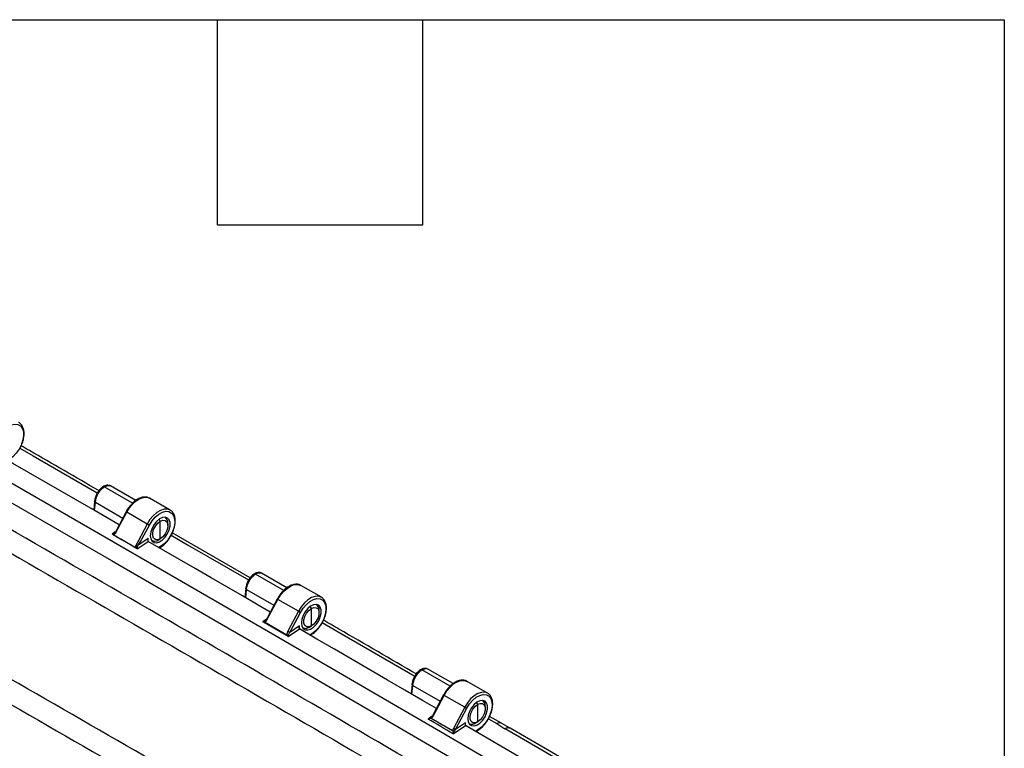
# Model space of a CAD drawing. Header units: inches. Extents: x 2 to 86, y 2 to 66.
# Tile 34 of 34: x 74.5 to 86, y 57.5 to 66. Entities that reach past the tile are written whole.
import ezdxf

# ---------------------------------------------------------------- set-up
doc = ezdxf.new("R2010")
doc.units = ezdxf.units.IN
doc.header["$LTSCALE"] = 8
doc.header["$MEASUREMENT"] = 0
doc.layers.add('TEXT', color=140, linetype='Continuous', lineweight=25)

msp = doc.modelspace()

# ---------------------------------------------------------------- linework, layer by layer
for p, q in [((75.806, 60.342), (75.475, 60.533)), ((75.843, 60.373), (75.547, 60.544)), ((75.361, 60.366), (75.352, 60.261)), ((75.362, 60.256), (75.37, 60.353)), ((75.37, 60.353), (75.691, 60.168)), ((76.245, 60.261), (76.005, 60.4)), ((75.73, 60.241), (75.608, 60.012)), ((75.615, 60.007), (75.737, 60.236)), ((75.977, 60.098), (75.737, 60.236)), ((76.245, 60.261), (76.239, 60.264)), ((76.129, 60.131), (76.116, 60.154)), ((76.129, 59.925), (76.129, 60.131)), ((76.186, 60.175), (76.182, 60.178)), ((75.603, 60.006), (75.565, 59.979)), ((75.595, 59.993), (75.589, 59.989)), ((75.608, 60.012), (75.593, 59.992)), ((75.977, 60.098), (75.832, 59.824)), ((75.9, 59.892), (76.002, 60.085)), ((76.218, 60.08), (76.218, 60.104)), ((77.18, 59.467), (76.27, 59.993)), ((75.578, 59.971), (75.565, 59.979)), ((75.624, 59.945), (75.578, 59.971)), ((75.669, 59.919), (75.624, 59.945)), ((75.714, 59.893), (75.669, 59.919)), ((75.8, 59.843), (75.714, 59.893)), ((75.861, 59.808), (75.988, 59.894)), ((75.988, 59.928), (75.868, 59.848)), ((75.868, 59.848), (75.9, 59.892)), ((75.988, 59.894), (75.988, 59.928)), ((76.026, 59.908), (76.03, 59.905)), ((76.108, 59.913), (76.129, 59.925)), ((75.861, 59.808), (75.8, 59.843)), ((75.832, 59.824), (75.8, 59.843)), ((76.132, 59.834), (76.113, 59.822)), ((76.118, 59.819), (76.128, 59.825)), ((77.573, 59.322), (77.243, 59.513)), ((77.611, 59.353), (77.315, 59.524)), ((77.129, 59.345), (77.12, 59.239)), ((77.129, 59.234), (77.138, 59.333)), ((77.138, 59.333), (77.459, 59.148)), ((78.013, 59.241), (77.772, 59.38)), ((77.498, 59.22), (77.374, 58.988)), ((77.381, 58.984), (77.505, 59.216)), ((77.745, 59.077), (77.505, 59.216)), ((78.013, 59.241), (78.007, 59.244)), ((77.745, 59.077), (77.621, 58.843)), ((77.897, 59.11), (77.884, 59.133)), ((77.897, 58.905), (77.897, 59.11)), ((77.954, 59.155), (77.95, 59.157)), ((77.986, 59.059), (77.986, 59.083)), ((77.371, 58.984), (77.328, 58.955)), ((77.359, 58.969), (77.349, 58.962)), ((77.374, 58.988), (77.36, 58.968)), ((77.646, 58.83), (77.77, 59.064)), ((77.336, 58.955), (77.341, 58.953)), ((77.336, 58.955), (77.336, 58.955)), ((77.348, 58.949), (77.341, 58.953)), ((77.61, 58.798), (77.348, 58.949)), ((77.624, 58.782), (77.756, 58.871)), ((77.756, 58.905), (77.646, 58.83)), ((77.756, 58.871), (77.756, 58.905)), ((77.756, 58.871), (77.756, 58.871)), ((77.794, 58.887), (77.798, 58.885)), ((77.876, 58.892), (77.897, 58.905)), ((77.616, 58.794), (77.61, 58.798)), ((77.9, 58.813), (77.878, 58.8)), ((77.883, 58.797), (77.896, 58.804)), ((79.518, 58.199), (79.187, 58.39)), ((79.555, 58.23), (79.259, 58.401)), ((79.074, 58.222), (79.064, 58.11)), ((79.073, 58.104), (79.082, 58.21)), ((79.082, 58.21), (79.404, 58.025)), ((79.957, 58.118), (79.717, 58.257)), ((79.442, 58.098), (79.312, 57.853)), ((79.319, 57.848), (79.449, 58.093)), ((79.69, 57.954), (79.449, 58.093)), ((79.898, 58.032), (79.894, 58.035)), ((79.957, 58.118), (79.952, 58.121)), ((79.69, 57.954), (79.558, 57.706)), ((79.583, 57.693), (79.715, 57.942)), ((79.842, 57.988), (79.828, 58.011)), ((79.842, 57.782), (79.842, 57.988)), ((79.931, 57.936), (79.931, 57.961)), ((79.308, 57.848), (79.262, 57.816)), ((79.312, 57.853), (79.296, 57.832)), ((79.548, 57.679), (79.298, 57.824)), ((79.967, 57.818), (80.064, 57.762)), ((80.121, 57.766), (79.981, 57.847)), ((79.556, 57.641), (79.7, 57.739)), ((79.7, 57.773), (79.583, 57.693)), ((79.7, 57.739), (79.7, 57.773)), ((79.7, 57.739), (79.7, 57.739)), ((79.738, 57.764), (79.742, 57.762)), ((79.845, 57.691), (79.814, 57.673)), ((79.82, 57.77), (79.842, 57.782)), ((80.22, 57.708), (80.122, 57.765)), ((80.157, 57.703), (80.158, 57.703)), ((80.158, 57.703), (80.162, 57.705)), ((81.066, 57.217), (80.22, 57.709)), ((79.551, 57.678), (79.548, 57.679)), ((79.82, 57.669), (79.841, 57.682))]:
    msp.add_line(p, q)
at = {"flags": 128}
for points in [[(68.034, 64.2), (69.921, 63.131), (71.809, 62.057), (73.696, 60.976), (75.583, 59.89), (77.471, 58.798), (79.358, 57.699), (81.246, 56.595), (83.133, 55.485)], [(67.938, 64.022), (69.844, 62.943), (71.749, 61.858), (73.655, 60.767), (75.56, 59.67), (77.466, 58.566), (79.371, 57.457), (81.277, 56.342), (83.182, 55.221)], [(74.234, 61.105), (74.266, 61.155), (74.303, 61.199), (74.344, 61.234), (74.386, 61.257), (74.427, 61.267), (74.463, 61.264), (74.493, 61.248), (74.516, 61.22), (74.528, 61.181), (74.531, 61.134), (74.523, 61.082), (74.505, 61.027), (74.479, 60.974), (74.445, 60.926), (74.406, 60.885), (74.364, 60.854)], [(75.65, 60.09), (75.507, 60.172), (75.323, 60.278), (75.139, 60.384), (74.955, 60.49), (74.772, 60.596), (74.588, 60.701), (74.404, 60.807), (74.22, 60.913)], [(74.487, 60.985), (74.641, 60.896), (75.392, 60.463)], [(75.737, 60.236), (75.769, 60.288), (75.807, 60.333), (75.848, 60.37), (75.891, 60.396), (75.933, 60.41), (75.972, 60.411), (76.005, 60.4)], [(76.239, 60.264), (76.212, 60.273), (76.173, 60.271), (76.131, 60.257), (76.088, 60.231), (76.047, 60.194), (76.009, 60.149), (75.977, 60.098)], [(76.002, 60.085), (76.034, 60.135), (76.071, 60.179), (76.112, 60.213), (76.154, 60.236), (76.194, 60.247), (76.231, 60.244), (76.261, 60.227), (76.283, 60.199), (76.296, 60.16), (76.299, 60.113), (76.291, 60.061), (76.273, 60.007), (76.246, 59.954), (76.213, 59.906), (76.174, 59.865), (76.132, 59.834)], [(76.013, 59.961), (76.018, 59.925), (76.033, 59.897), (76.057, 59.882), (76.087, 59.879), (76.121, 59.89), (76.155, 59.912), (76.187, 59.946), (76.214, 59.986), (76.234, 60.03), (76.244, 60.074), (76.244, 60.114), (76.234, 60.146), (76.214, 60.168), (76.187, 60.178), (76.155, 60.174), (76.121, 60.157), (76.087, 60.128), (76.057, 60.091), (76.033, 60.048), (76.018, 60.004), (76.013, 59.961)], [(76.129, 59.925), (76.099, 59.914), (76.072, 59.916), (76.052, 59.932), (76.041, 59.96), (76.041, 59.995), (76.052, 60.035), (76.072, 60.074), (76.099, 60.107), (76.129, 60.131)], [(76.129, 60.131), (76.16, 60.142), (76.187, 60.14), (76.206, 60.124), (76.217, 60.097), (76.217, 60.061), (76.206, 60.021), (76.187, 59.982), (76.16, 59.949), (76.129, 59.925)], [(77.416, 59.068), (77.275, 59.15), (77.091, 59.256), (76.907, 59.363), (76.723, 59.469), (76.539, 59.576), (76.356, 59.682), (76.172, 59.788), (75.988, 59.894)], [(76.255, 59.966), (76.449, 59.854), (77.16, 59.443)], [(77.505, 59.216), (77.537, 59.267), (77.574, 59.312), (77.616, 59.349), (77.659, 59.375), (77.701, 59.389), (77.739, 59.391), (77.772, 59.38)], [(78.007, 59.244), (77.98, 59.252), (77.941, 59.251), (77.899, 59.237), (77.856, 59.21), (77.815, 59.174), (77.777, 59.128), (77.745, 59.077)], [(77.77, 59.064), (77.801, 59.114), (77.839, 59.158), (77.88, 59.193), (77.922, 59.216), (77.962, 59.226), (77.999, 59.223), (78.029, 59.207), (78.051, 59.179), (78.064, 59.14), (78.066, 59.093), (78.058, 59.04), (78.041, 58.986), (78.014, 58.933), (77.98, 58.885), (77.942, 58.844), (77.9, 58.813)], [(77.781, 58.941), (77.786, 58.904), (77.801, 58.877), (77.825, 58.861), (77.855, 58.858), (77.888, 58.869), (77.923, 58.892), (77.955, 58.925), (77.982, 58.966), (78.001, 59.01), (78.012, 59.054), (78.012, 59.094), (78.001, 59.126), (77.982, 59.148), (77.955, 59.157), (77.923, 59.153), (77.888, 59.136), (77.855, 59.108), (77.825, 59.071), (77.801, 59.028), (77.786, 58.983), (77.781, 58.941)], [(77.897, 58.905), (77.867, 58.893), (77.84, 58.896), (77.82, 58.912), (77.809, 58.939), (77.809, 58.975), (77.82, 59.014), (77.84, 59.053), (77.867, 59.087), (77.897, 59.11)], [(77.897, 59.11), (77.927, 59.122), (77.954, 59.119), (77.974, 59.104), (77.985, 59.076), (77.985, 59.04), (77.974, 59.001), (77.954, 58.962), (77.927, 58.928), (77.897, 58.905)], [(79.358, 57.939), (79.197, 58.032), (78.991, 58.152), (78.785, 58.272), (78.579, 58.392), (78.373, 58.512), (78.167, 58.632), (77.962, 58.751), (77.756, 58.871)], [(78.022, 58.945), (78.256, 58.809), (79.105, 58.318)], [(79.449, 58.093), (79.481, 58.145), (79.519, 58.19), (79.56, 58.227), (79.603, 58.253), (79.645, 58.267), (79.684, 58.268), (79.717, 58.257)], [(79.952, 58.121), (79.924, 58.13), (79.886, 58.128), (79.844, 58.114), (79.801, 58.088), (79.759, 58.051), (79.722, 58.006), (79.69, 57.954)], [(79.715, 57.942), (79.746, 57.992), (79.783, 58.036), (79.824, 58.07), (79.866, 58.093), (79.907, 58.104), (79.943, 58.101), (79.974, 58.084), (79.996, 58.056), (80.008, 58.017), (80.011, 57.97), (80.003, 57.918), (79.985, 57.864), (79.959, 57.811), (79.925, 57.762), (79.886, 57.722), (79.845, 57.691)], [(79.726, 57.818), (79.731, 57.782), (79.746, 57.754), (79.769, 57.739), (79.799, 57.736), (79.833, 57.746), (79.867, 57.769), (79.9, 57.802), (79.927, 57.843), (79.946, 57.887), (79.956, 57.931), (79.956, 57.971), (79.946, 58.003), (79.927, 58.025), (79.9, 58.034), (79.867, 58.03), (79.833, 58.014), (79.799, 57.985), (79.769, 57.948), (79.746, 57.905), (79.731, 57.86), (79.726, 57.818)], [(79.842, 57.782), (79.811, 57.771), (79.784, 57.773), (79.764, 57.789), (79.754, 57.816), (79.754, 57.852), (79.764, 57.892), (79.784, 57.931), (79.811, 57.964), (79.842, 57.988)], [(79.842, 57.988), (79.872, 57.999), (79.899, 57.997), (79.919, 57.981), (79.929, 57.954), (79.929, 57.918), (79.919, 57.878), (79.899, 57.839), (79.872, 57.806), (79.842, 57.782)], [(81.296, 56.805), (81.142, 56.896), (80.936, 57.017), (80.73, 57.137), (80.524, 57.258), (80.318, 57.378), (80.112, 57.498), (79.906, 57.619), (79.7, 57.739)], [(80.162, 57.705), (80.64, 57.428), (81.048, 57.191)]]:
    msp.add_lwpolyline(points, dxfattribs=at)
for centre, radius, start, end in [((75.749, 60.262), 0.0278, 227.7851, 245.3168), ((76.145, 60.113), 0.074, 352.7198, 60.4487), ((76.138, 60.375), 0.32, 239.9933, 244.985), ((76.063, 59.972), 0.074, 239.553, 307.2765), ((76.122, 59.833), 0.0098, 306.6304, 6.6819), ((77.516, 59.241), 0.0278, 227.7851, 245.3168), ((77.905, 59.354), 0.32, 239.9933, 244.985), ((77.913, 59.093), 0.074, 352.7198, 60.4487), ((77.831, 58.951), 0.074, 239.553, 307.2765), ((77.89, 58.812), 0.0098, 306.6304, 6.6819), ((79.461, 58.119), 0.0278, 227.7851, 245.3168), ((79.857, 57.97), 0.074, 352.7198, 60.4487), ((79.85, 58.232), 0.32, 239.9933, 244.985), ((79.776, 57.829), 0.074, 239.553, 307.2765), ((79.835, 57.69), 0.0098, 306.6304, 6.6819), ((80.194, 57.654), 0.0599, 64.6134, 122.5641), ((80.162, 57.705), 0.000527, 200.2254, 237.2636)]:
    msp.add_arc(centre, radius, start, end)
msp.add_ellipse((-780.519, -1155.942), major_axis=(889.69, 1193.826), ratio=0.478557, start_param=0.056139, end_param=0.056284)
for points, knots in [([(82.684, 55.207), (82.091, 55.555), (81.497, 55.903), (80.309, 56.597), (79.716, 56.943), (77.935, 57.98), (76.747, 58.668), (74.373, 60.039), (73.185, 60.722), (71.404, 61.742), (70.811, 62.081), (69.623, 62.758), (69.03, 63.095), (68.436, 63.432)], [0, 0, 0, 0, 0.125, 0.125, 0.25, 0.25, 0.5, 0.5, 0.75, 0.75, 0.875, 0.875, 1, 1, 1, 1]), ([(68.361, 63.199), (68.508, 63.115), (68.657, 63.03), (68.954, 62.862), (69.103, 62.777), (69.548, 62.524), (69.844, 62.355), (70.735, 61.848), (71.328, 61.508), (73.109, 60.489), (74.296, 59.807), (76.671, 58.436), (77.858, 57.748), (79.638, 56.711), (80.232, 56.365), (81.122, 55.844), (81.419, 55.671), (81.864, 55.41), (82.013, 55.323), (82.309, 55.149), (82.458, 55.062), (82.606, 54.975)], [0, 0, 0, 0, 0.03125, 0.03125, 0.0625, 0.0625, 0.125, 0.125, 0.25, 0.25, 0.5, 0.5, 0.75, 0.75, 0.875, 0.875, 0.9375, 0.9375, 0.96875, 0.96875, 1, 1, 1, 1]), ([(81.544, 54.183), (81.473, 54.223), (81.402, 54.263), (81.261, 54.343), (81.19, 54.383), (80.978, 54.504), (80.837, 54.584), (80.413, 54.825), (80.131, 54.985), (79.284, 55.468), (78.72, 55.789), (77.031, 56.756), (75.907, 57.402), (73.665, 58.696), (72.546, 59.345), (70.872, 60.32), (70.314, 60.646), (69.479, 61.134), (69.201, 61.297), (68.784, 61.542), (68.645, 61.624), (68.436, 61.746), (68.367, 61.787), (68.228, 61.868), (68.159, 61.909), (68.089, 61.95)], [0, 0, 0, 0, 0.015625, 0.015625, 0.03125, 0.03125, 0.0625, 0.0625, 0.125, 0.125, 0.25, 0.25, 0.5, 0.5, 0.75, 0.75, 0.875, 0.875, 0.9375, 0.9375, 0.96875, 0.96875, 0.984375, 0.984375, 1, 1, 1, 1]), ([(68.006, 61.702), (68.562, 61.376), (69.118, 61.049), (70.232, 60.398), (70.79, 60.072), (72.464, 59.097), (73.583, 58.448), (75.826, 57.154), (76.95, 56.508), (78.639, 55.541), (79.203, 55.219), (80.332, 54.576), (80.897, 54.255), (81.462, 53.934)], [0, 0, 0, 0, 0.125, 0.125, 0.25, 0.25, 0.5, 0.5, 0.75, 0.75, 0.875, 0.875, 1, 1, 1, 1]), ([(74.484, 60.977), (74.485, 60.979), (74.497, 60.997), (74.513, 61.035), (74.53, 61.087), (74.538, 61.139), (74.537, 61.187), (74.525, 61.229), (74.504, 61.262), (74.485, 61.281), (74.472, 61.285), (74.47, 61.285)], [0, 0, 0, 0, 0.019752, 0.157507, 0.295525, 0.434111, 0.573562, 0.713782, 0.852564, 0.986498, 1, 1, 1, 1]), ([(75.413, 60.488), (75.141, 60.645), (74.838, 60.82), (74.534, 60.995), (74.502, 61.013)], [0, 0, 0, 0, 0.893342, 1, 1, 1, 1]), ([(75.459, 60.534), (75.447, 60.525), (75.423, 60.506), (75.392, 60.462), (75.369, 60.413), (75.364, 60.381), (75.361, 60.365)], [0, 0, 0, 0, 0.251191, 0.501202, 0.750821, 1, 1, 1, 1]), ([(75.37, 60.353), (75.373, 60.386), (75.386, 60.423), (75.414, 60.473), (75.425, 60.488), (75.449, 60.514), (75.462, 60.525), (75.475, 60.533)], [0, 0, 0, 0, 0.5, 0.5, 0.75, 0.75, 1, 1, 1, 1]), ([(75.549, 60.543), (75.543, 60.546), (75.529, 60.552), (75.506, 60.552), (75.482, 60.547), (75.467, 60.538), (75.459, 60.534)], [0, 0, 0, 0, 0.254037, 0.506766, 0.756206, 1, 1, 1, 1]), ([(75.475, 60.533), (75.472, 60.534), (75.466, 60.537), (75.461, 60.535), (75.459, 60.534)], [0, 0, 0, 0, 0.551905, 1, 1, 1, 1]), ([(75.475, 60.533), (75.488, 60.541), (75.501, 60.546), (75.525, 60.55), (75.536, 60.549), (75.546, 60.545)], [0, 0, 0, 0, 0.5, 0.5, 1, 1, 1, 1]), ([(75.37, 60.353), (75.366, 60.356), (75.363, 60.359), (75.361, 60.364), (75.361, 60.367), (75.363, 60.37)], [0, 0, 0, 0, 0.5, 0.5, 1, 1, 1, 1]), ([(76.003, 60.401), (76.002, 60.401), (75.992, 60.409), (75.967, 60.414), (75.93, 60.414), (75.89, 60.403), (75.849, 60.38), (75.812, 60.351), (75.791, 60.326), (75.781, 60.316)], [0, 0, 0, 0, 0.008044, 0.174476, 0.340289, 0.510807, 0.686485, 0.864281, 1, 1, 1, 1]), ([(75.781, 60.316), (75.778, 60.313), (75.763, 60.296), (75.746, 60.27), (75.733, 60.247), (75.73, 60.241)], [0, 0, 0, 0, 0.146494, 0.766293, 1, 1, 1, 1]), ([(76.252, 59.957), (76.253, 59.959), (76.265, 59.977), (76.281, 60.015), (76.298, 60.067), (76.306, 60.118), (76.304, 60.166), (76.293, 60.208), (76.272, 60.241), (76.252, 60.26), (76.239, 60.264), (76.238, 60.264)], [0, 0, 0, 0, 0.019752, 0.157507, 0.295525, 0.434111, 0.573562, 0.713782, 0.852564, 0.986498, 1, 1, 1, 1]), ([(75.615, 60.007), (75.614, 60.008), (75.61, 60.01), (75.608, 60.012), (75.608, 60.012), (75.609, 60.012)], [0, 0, 0, 0, 0.4115302, 0.8230604, 1, 1, 1, 1]), ([(75.58, 59.984), (75.579, 59.984), (75.578, 59.983), (75.575, 59.982), (75.572, 59.981), (75.569, 59.98), (75.567, 59.98), (75.566, 59.98), (75.566, 59.98)], [0, 0, 0, 0, 0.173989, 0.35374, 0.537022, 0.816449, 0.958381, 1, 1, 1, 1]), ([(75.589, 59.989), (75.589, 59.989), (75.586, 59.987), (75.583, 59.985), (75.58, 59.984)], [0, 0, 0, 0, 0.024094, 1, 1, 1, 1]), ([(75.832, 59.824), (75.834, 59.823), (75.837, 59.824), (75.846, 59.829), (75.851, 59.834), (75.864, 59.847), (75.872, 59.856), (75.886, 59.874), (75.894, 59.883), (75.9, 59.892)], [0, 0, 0, 0, 0.25, 0.25, 0.5, 0.5, 0.75, 0.75, 1, 1, 1, 1]), ([(75.988, 59.928), (75.987, 59.927), (75.986, 59.925), (75.984, 59.921), (75.983, 59.918), (75.983, 59.915), (75.982, 59.912), (75.982, 59.91), (75.982, 59.907), (75.982, 59.903), (75.983, 59.899), (75.985, 59.896), (75.987, 59.895), (75.988, 59.894)], [0, 0, 0, 0, 0.110384, 0.210138, 0.299278, 0.377829, 0.445825, 0.503323, 0.561363, 0.687464, 0.800778, 0.903839, 1, 1, 1, 1]), ([(76.128, 59.825), (76.136, 59.829), (76.157, 59.843), (76.19, 59.873), (76.225, 59.912), (76.243, 59.943), (76.252, 59.957)], [0, 0, 0, 0, 0.156524, 0.45224, 0.747509, 1, 1, 1, 1]), ([(75.868, 59.848), (75.868, 59.846), (75.866, 59.844), (75.864, 59.841), (75.861, 59.835), (75.858, 59.829), (75.857, 59.822), (75.856, 59.817), (75.857, 59.813), (75.858, 59.81), (75.86, 59.809), (75.861, 59.808)], [0, 0, 0, 0, 0.101, 0.184096, 0.249292, 0.498837, 0.634585, 0.748943, 0.843578, 0.925769, 1, 1, 1, 1]), ([(77.317, 59.522), (77.311, 59.525), (77.297, 59.531), (77.274, 59.532), (77.25, 59.526), (77.235, 59.518), (77.227, 59.513)], [0, 0, 0, 0, 0.254038, 0.506766, 0.756206, 1, 1, 1, 1]), ([(77.227, 59.513), (77.215, 59.504), (77.191, 59.486), (77.16, 59.442), (77.137, 59.392), (77.132, 59.36), (77.129, 59.344)], [0, 0, 0, 0, 0.251191, 0.501203, 0.750821, 1, 1, 1, 1]), ([(77.138, 59.333), (77.141, 59.366), (77.153, 59.403), (77.182, 59.452), (77.193, 59.467), (77.217, 59.493), (77.23, 59.504), (77.243, 59.513)], [0, 0, 0, 0, 0.5, 0.5, 0.75, 0.75, 1, 1, 1, 1]), ([(77.243, 59.513), (77.24, 59.514), (77.233, 59.516), (77.229, 59.514), (77.227, 59.513)], [0, 0, 0, 0, 0.551904, 1, 1, 1, 1]), ([(77.243, 59.513), (77.256, 59.521), (77.269, 59.526), (77.293, 59.53), (77.304, 59.529), (77.313, 59.524)], [0, 0, 0, 0, 0.5, 0.5, 1, 1, 1, 1]), ([(77.138, 59.333), (77.134, 59.335), (77.131, 59.338), (77.128, 59.344), (77.129, 59.347), (77.131, 59.349)], [0, 0, 0, 0, 0.5, 0.5, 1, 1, 1, 1]), ([(77.77, 59.381), (77.77, 59.381), (77.76, 59.389), (77.735, 59.394), (77.698, 59.394), (77.658, 59.382), (77.617, 59.36), (77.58, 59.33), (77.558, 59.306), (77.549, 59.295)], [0, 0, 0, 0, 0.008044, 0.174476, 0.340289, 0.510807, 0.686485, 0.864281, 1, 1, 1, 1]), ([(77.549, 59.295), (77.546, 59.292), (77.531, 59.276), (77.514, 59.249), (77.501, 59.227), (77.498, 59.22)], [0, 0, 0, 0, 0.1464936, 0.7662927, 1, 1, 1, 1]), ([(78.019, 58.936), (78.021, 58.938), (78.033, 58.956), (78.049, 58.994), (78.066, 59.046), (78.074, 59.098), (78.072, 59.146), (78.061, 59.188), (78.04, 59.221), (78.02, 59.24), (78.007, 59.244), (78.006, 59.244)], [0, 0, 0, 0, 0.0197518, 0.1575068, 0.2955254, 0.4341111, 0.5735622, 0.7137816, 0.8525645, 0.9864983, 1, 1, 1, 1]), ([(77.349, 58.962), (77.349, 58.961), (77.347, 58.96), (77.345, 58.959), (77.343, 58.959), (77.341, 58.958), (77.339, 58.956), (77.337, 58.955), (77.336, 58.955)], [0, 0, 0, 0, 0.2083568, 0.3713766, 0.4810991, 0.5306338, 0.8722781, 1, 1, 1, 1]), ([(77.381, 58.984), (77.38, 58.984), (77.376, 58.986), (77.374, 58.988), (77.374, 58.988), (77.375, 58.988)], [0, 0, 0, 0, 0.41153, 0.82306, 1, 1, 1, 1]), ([(79.128, 58.341), (78.824, 58.517), (78.461, 58.728), (78.098, 58.938), (78.038, 58.973)], [0, 0, 0, 0, 0.835447, 1, 1, 1, 1]), ([(77.328, 58.955), (77.329, 58.955), (77.33, 58.954), (77.332, 58.954), (77.334, 58.954), (77.335, 58.954), (77.336, 58.955)], [0, 0, 0, 0, 0.231495, 0.453154, 0.714645, 1, 1, 1, 1]), ([(77.756, 58.905), (77.755, 58.904), (77.754, 58.902), (77.753, 58.899), (77.751, 58.894), (77.75, 58.889), (77.75, 58.883), (77.75, 58.88), (77.751, 58.876), (77.753, 58.873), (77.755, 58.871), (77.756, 58.871)], [0, 0, 0, 0, 0.103272, 0.187285, 0.25204, 0.50297, 0.561789, 0.687745, 0.800956, 0.903935, 1, 1, 1, 1]), ([(77.896, 58.804), (77.903, 58.809), (77.924, 58.822), (77.958, 58.852), (77.993, 58.892), (78.011, 58.922), (78.019, 58.936)], [0, 0, 0, 0, 0.156524, 0.45224, 0.747509, 1, 1, 1, 1]), ([(77.624, 58.782), (77.624, 58.782), (77.623, 58.783), (77.622, 58.784), (77.621, 58.785), (77.621, 58.787), (77.62, 58.788), (77.62, 58.788)], [0, 0, 0, 0, 0.185901, 0.374086, 0.569607, 0.776979, 1, 1, 1, 1]), ([(77.622, 58.79), (77.625, 58.791), (77.626, 58.793), (77.628, 58.796), (77.628, 58.798), (77.629, 58.8)], [0, 0, 0, 0, 0.5, 0.5, 1, 1, 1, 1]), ([(79.171, 58.391), (79.159, 58.382), (79.135, 58.363), (79.104, 58.319), (79.081, 58.27), (79.076, 58.238), (79.074, 58.222)], [0, 0, 0, 0, 0.25119, 0.501203, 0.750821, 1, 1, 1, 1]), ([(79.082, 58.21), (79.085, 58.243), (79.098, 58.28), (79.126, 58.329), (79.138, 58.345), (79.162, 58.371), (79.175, 58.382), (79.187, 58.39)], [0, 0, 0, 0, 0.5, 0.5, 0.75, 0.75, 1, 1, 1, 1]), ([(79.262, 58.4), (79.255, 58.403), (79.242, 58.409), (79.219, 58.409), (79.195, 58.404), (79.179, 58.395), (79.171, 58.391)], [0, 0, 0, 0, 0.254038, 0.506767, 0.756206, 1, 1, 1, 1]), ([(79.187, 58.39), (79.184, 58.391), (79.178, 58.394), (79.174, 58.392), (79.172, 58.391)], [0, 0, 0, 0, 0.551903, 1, 1, 1, 1]), ([(79.187, 58.39), (79.2, 58.398), (79.213, 58.403), (79.237, 58.407), (79.248, 58.406), (79.258, 58.402)], [0, 0, 0, 0, 0.5, 0.5, 1, 1, 1, 1]), ([(79.715, 58.258), (79.714, 58.258), (79.705, 58.266), (79.68, 58.271), (79.643, 58.271), (79.602, 58.26), (79.562, 58.237), (79.524, 58.208), (79.503, 58.183), (79.494, 58.173)], [0, 0, 0, 0, 0.008044, 0.174476, 0.340289, 0.510807, 0.686485, 0.864281, 1, 1, 1, 1]), ([(79.082, 58.21), (79.078, 58.213), (79.075, 58.216), (79.073, 58.221), (79.073, 58.224), (79.075, 58.227)], [0, 0, 0, 0, 0.5, 0.5, 1, 1, 1, 1]), ([(79.494, 58.173), (79.491, 58.17), (79.475, 58.153), (79.458, 58.127), (79.446, 58.104), (79.442, 58.098)], [0, 0, 0, 0, 0.146494, 0.766293, 1, 1, 1, 1]), ([(79.964, 57.813), (79.965, 57.816), (79.977, 57.834), (79.993, 57.872), (80.01, 57.924), (80.018, 57.975), (80.017, 58.023), (80.006, 58.065), (79.984, 58.098), (79.965, 58.117), (79.952, 58.121), (79.95, 58.121)], [0, 0, 0, 0, 0.019752, 0.157507, 0.295525, 0.434111, 0.573562, 0.713782, 0.852564, 0.986498, 1, 1, 1, 1]), ([(79.262, 57.816), (79.262, 57.816), (79.263, 57.816), (79.265, 57.815), (79.266, 57.815), (79.269, 57.816), (79.272, 57.816), (79.276, 57.818), (79.279, 57.821), (79.281, 57.822)], [0, 0, 0, 0, 0.078719, 0.159287, 0.243302, 0.359993, 0.488757, 0.723521, 1, 1, 1, 1]), ([(79.281, 57.822), (79.284, 57.824), (79.287, 57.825), (79.293, 57.826), (79.295, 57.825), (79.298, 57.824)], [0, 0, 0, 0, 0.5, 0.5, 1, 1, 1, 1]), ([(79.287, 57.826), (79.286, 57.825), (79.285, 57.824), (79.283, 57.823), (79.282, 57.822), (79.282, 57.822), (79.281, 57.822), (79.281, 57.822), (79.281, 57.822)], [0, 0, 0, 0, 0.4648273, 0.7219026, 0.8581699, 0.9283716, 0.9640052, 1, 1, 1, 1]), ([(79.281, 57.822), (79.282, 57.823), (79.284, 57.824), (79.286, 57.825), (79.286, 57.825), (79.286, 57.825), (79.286, 57.825), (79.286, 57.825), (79.286, 57.825), (79.286, 57.825), (79.286, 57.825), (79.286, 57.825), (79.285, 57.824), (79.285, 57.824), (79.285, 57.824), (79.285, 57.824)], [0, 0, 0, 0, 0.450019, 0.559003, 0.590005, 0.600912, 0.609756, 0.613828, 0.61791, 0.626771, 0.650349, 0.727946, 0.844787, 0.917579, 1, 1, 1, 1]), ([(79.298, 57.833), (79.297, 57.833), (79.296, 57.832), (79.294, 57.831), (79.292, 57.829), (79.289, 57.827), (79.287, 57.826), (79.287, 57.826)], [0, 0, 0, 0, 0.135992, 0.281221, 0.43505, 0.737716, 1, 1, 1, 1]), ([(79.287, 57.826), (79.287, 57.826), (79.288, 57.826), (79.289, 57.826), (79.29, 57.826), (79.292, 57.826), (79.294, 57.826), (79.295, 57.825), (79.297, 57.824), (79.298, 57.824), (79.298, 57.824)], [0, 0, 0, 0, 0.076322, 0.174151, 0.295292, 0.440543, 0.630298, 0.773644, 0.889772, 1, 1, 1, 1]), ([(79.298, 57.833), (79.297, 57.833), (79.297, 57.833), (79.296, 57.832), (79.296, 57.831), (79.296, 57.829), (79.297, 57.827), (79.298, 57.825), (79.298, 57.824), (79.298, 57.824)], [0, 0, 0, 0, 0.121813, 0.266863, 0.435067, 0.645649, 0.809911, 0.92769, 1, 1, 1, 1]), ([(79.298, 57.824), (79.299, 57.824), (79.301, 57.826), (79.305, 57.829), (79.308, 57.832), (79.312, 57.837), (79.316, 57.842), (79.318, 57.846), (79.319, 57.848)], [0, 0, 0, 0, 0.115733, 0.25166, 0.408004, 0.58491, 0.782353, 1, 1, 1, 1]), ([(79.319, 57.848), (79.317, 57.849), (79.314, 57.851), (79.312, 57.852), (79.312, 57.852), (79.312, 57.852)], [0, 0, 0, 0, 0.41153, 0.82306, 1, 1, 1, 1]), ([(79.841, 57.682), (79.848, 57.686), (79.869, 57.7), (79.902, 57.729), (79.937, 57.769), (79.956, 57.8), (79.964, 57.813)], [0, 0, 0, 0, 0.156524, 0.45224, 0.747509, 1, 1, 1, 1]), ([(79.7, 57.773), (79.699, 57.772), (79.698, 57.769), (79.697, 57.766), (79.696, 57.762), (79.695, 57.76), (79.695, 57.757), (79.694, 57.755), (79.694, 57.752), (79.695, 57.748), (79.696, 57.744), (79.697, 57.741), (79.699, 57.74), (79.7, 57.739)], [0, 0, 0, 0, 0.110352, 0.210083, 0.299209, 0.377754, 0.445754, 0.503263, 0.562859, 0.688478, 0.80142, 0.904167, 1, 1, 1, 1]), ([(80.122, 57.765), (80.113, 57.769), (80.097, 57.776), (80.075, 57.767), (80.064, 57.762)], [0, 0, 0, 0, 0.486845, 1, 1, 1, 1]), ([(80.162, 57.705), (80.163, 57.706), (80.166, 57.707), (80.174, 57.711), (80.186, 57.715), (80.202, 57.716), (80.213, 57.715), (80.217, 57.71), (80.217, 57.71)], [0, 0, 0, 0, 0.051133, 0.136811, 0.411456, 0.636569, 0.958686, 1, 1, 1, 1]), ([(79.551, 57.678), (79.551, 57.678), (79.552, 57.677), (79.554, 57.675), (79.556, 57.67), (79.555, 57.665), (79.554, 57.662)], [0, 0, 0, 0, 0.055478, 0.220042, 0.512358, 1, 1, 1, 1]), ([(79.551, 57.678), (79.554, 57.676), (79.556, 57.674), (79.559, 57.67), (79.561, 57.668), (79.562, 57.666)], [0, 0, 0, 0, 0.5, 0.5, 1, 1, 1, 1]), ([(79.556, 57.641), (79.556, 57.642), (79.555, 57.642), (79.554, 57.644), (79.553, 57.645), (79.552, 57.647), (79.552, 57.65), (79.552, 57.655), (79.554, 57.66), (79.554, 57.662)], [0, 0, 0, 0, 0.07868, 0.158835, 0.243105, 0.333776, 0.432689, 0.693509, 1, 1, 1, 1])]:
    msp.add_open_spline(points, degree=3, knots=knots)
for points in [[(75.578, 59.971), (75.586, 59.974), (75.6, 59.984), (75.611, 59.999), (75.615, 60.007)], [(75.58, 59.984), (75.578, 59.982), (75.577, 59.977), (75.578, 59.971)], [(77.349, 58.962), (77.348, 58.961), (77.347, 58.957), (77.348, 58.952), (77.348, 58.949)], [(77.348, 58.949), (77.362, 58.955), (77.374, 58.969), (77.381, 58.984)], [(77.624, 58.782), (77.526, 58.839), (77.427, 58.897), (77.328, 58.955)], [(77.341, 58.953), (77.34, 58.954), (77.338, 58.955), (77.336, 58.955)], [(77.621, 58.843), (77.614, 58.829), (77.609, 58.813), (77.61, 58.798)], [(77.646, 58.83), (77.643, 58.832), (77.634, 58.836), (77.625, 58.841), (77.621, 58.843)], [(77.61, 58.798), (77.613, 58.799), (77.619, 58.8), (77.626, 58.8), (77.629, 58.8)], [(77.616, 58.794), (77.618, 58.793), (77.62, 58.791), (77.62, 58.788)], [(77.616, 58.794), (77.618, 58.793), (77.621, 58.792), (77.622, 58.79)], [(77.62, 58.788), (77.621, 58.789), (77.622, 58.789), (77.622, 58.79)], [(77.629, 58.8), (77.631, 58.81), (77.638, 58.821), (77.646, 58.83)], [(79.556, 57.641), (79.458, 57.7), (79.36, 57.758), (79.262, 57.816)], [(79.558, 57.706), (79.553, 57.698), (79.55, 57.689), (79.548, 57.679)], [(79.583, 57.693), (79.58, 57.695), (79.571, 57.699), (79.562, 57.704), (79.558, 57.706)], [(79.57, 57.675), (79.574, 57.681), (79.578, 57.687), (79.583, 57.693)], [(80.064, 57.762), (80.095, 57.742), (80.126, 57.722), (80.157, 57.703)], [(80.157, 57.703), (80.159, 57.704), (80.16, 57.704), (80.162, 57.705)], [(79.548, 57.679), (79.551, 57.679), (79.559, 57.678), (79.567, 57.676), (79.57, 57.675)], [(79.554, 57.662), (79.557, 57.663), (79.56, 57.664), (79.562, 57.666)], [(79.562, 57.666), (79.566, 57.668), (79.569, 57.672), (79.57, 57.675)]]:
    msp.add_open_spline(points, degree=3)
at = {"layer": 'TEXT'}
for p, q in [((2, 66), (86, 66)), ((76.8, 63.6), (76.8, 66)), ((79.2, 63.6), (79.2, 66)), ((86, 66), (86, 2)), ((76.8, 63.6), (79.2, 63.6))]:
    msp.add_line(p, q, dxfattribs=at)

doc.saveas('drawing.dxf')
